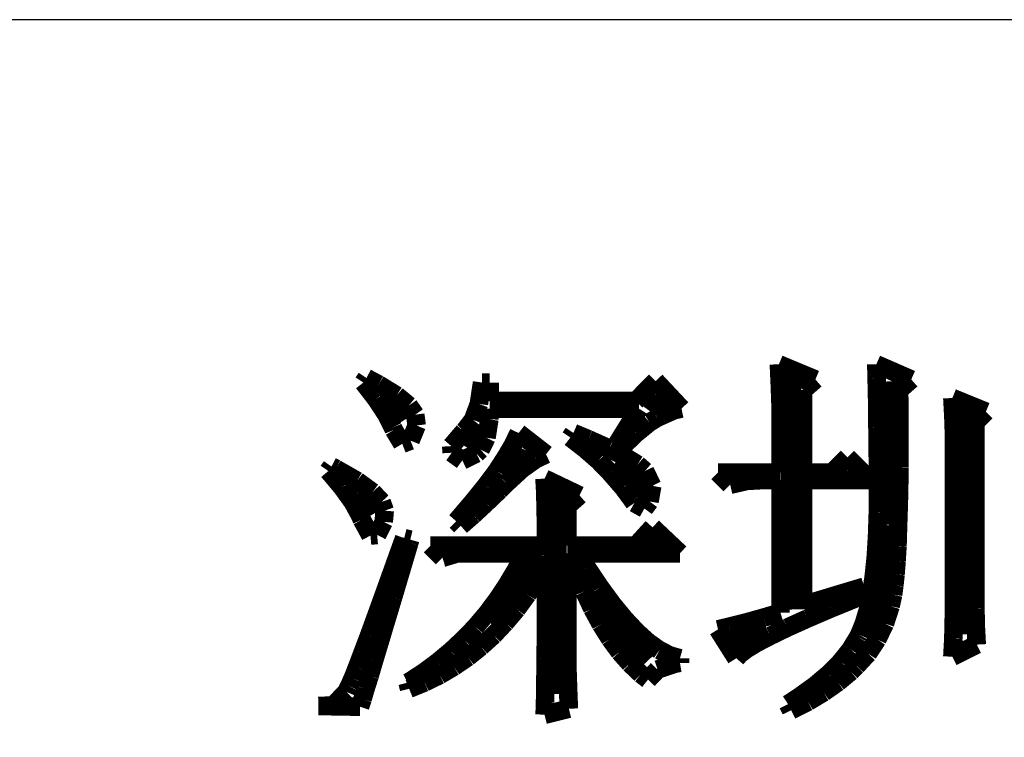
# Model space of a CAD drawing. Extents: x -19 to 391, y -43 to 244.
# Tile 17 of 31: x 359.61 to 365, y -31.6 to -27.68. Entities that reach past the tile are written whole.
import ezdxf

# ---------------------------------------------------------------- set-up
doc = ezdxf.new("R2010")
doc.units = 0
doc.layers.add('BOARD_GEOMETRY_DIMENSION', color=2, linetype='CONTINUOUS')
doc.layers.add('BOARD_GEOMETRY_SILKSCREEN_TOP', color=1, linetype='CONTINUOUS')

msp = doc.modelspace()

# ---------------------------------------------------------------- linework, layer by layer
at = {"layer": 'BOARD_GEOMETRY_DIMENSION'}
msp.add_lwpolyline([(385.949952, -27.67965), (333.44993, -27.67965), (333.44993, -38.179756)], dxfattribs=at)
for points, const_width in [([(363.771688, -29.682948), (363.766354, -29.56433)], 0.1016), ([(363.766354, -29.56433), (363.966252, -29.647642)], 0.1016), ([(364.2995, -29.56433), (364.490762, -29.647642)], 0.1016), ([(364.301278, -29.643578), (364.2995, -29.56433)], 0.1016), ([(363.824266, -29.63164), (363.859572, -30.905196)], 0.127), ([(361.4928, -29.664406), (361.509564, -29.63926)], 0.1016), ([(361.56265, -29.75483), (361.4928, -29.664406)], 0.1016), ([(361.509564, -29.63926), (361.576366, -29.67482)], 0.1016), ([(361.576366, -29.67482), (361.675172, -29.735272)], 0.1016), ([(362.124752, -29.780992), (362.142278, -29.664406)], 0.1016), ([(362.142278, -29.664406), (362.184188, -29.664406)], 0.1016), ([(362.184188, -29.664406), (362.184188, -29.765244)], 0.1016), ([(362.98378, -29.765244), (363.091984, -29.656024)], 0.1016), ([(363.091984, -29.656024), (363.233462, -29.8069)], 0.1016), ([(363.966252, -29.647642), (363.89945, -29.706062)], 0.1016), ([(364.303564, -29.727906), (364.301278, -29.643578)], 0.1016), ([(364.360968, -29.658564), (364.383574, -30.440376)], 0.127), ([(364.490762, -29.647642), (364.424468, -29.706062)], 0.1016), ([(361.675172, -29.735272), (361.741466, -29.790136)], 0.1016), ([(363.097064, -29.734764), (363.043978, -29.808932)], 0.127), ([(363.77499, -29.77769), (363.771688, -29.682948)], 0.1016), ([(363.89945, -29.706062), (363.89945, -30.156658)], 0.1016), ([(364.30458, -29.816298), (364.303564, -29.727906)], 0.1016), ([(364.424468, -29.706062), (364.425484, -29.852874)], 0.1016), ([(361.616752, -29.837126), (361.56265, -29.75483)], 0.1016), ([(361.634786, -29.757624), (361.706668, -29.875734)], 0.127), ([(361.741466, -29.790136), (361.776264, -29.840174)], 0.1016), ([(362.092494, -29.868368), (362.124752, -29.780992)], 0.1016), ([(362.184188, -29.765244), (362.98378, -29.765244)], 0.1016), ([(363.77499, -30.156658), (363.77499, -29.77769)], 0.1016), ([(364.715552, -29.748734), (364.899194, -29.823664)], 0.1016), ([(364.720886, -29.84754), (364.715552, -29.748734)], 0.1016), ([(361.65409, -29.910024), (361.616752, -29.837126)], 0.1016), ([(361.776264, -29.840174), (361.784392, -29.89961)], 0.1016), ([(362.184188, -29.8069), (362.181902, -29.86532)], 0.1016), ([(363.00029, -29.8069), (362.184188, -29.8069)], 0.1016), ([(362.875576, -30.006798), (363.00029, -29.8069)], 0.1016), ([(363.194092, -29.815282), (363.100366, -29.856938)], 0.1016), ([(363.233462, -29.8069), (363.194092, -29.815282)], 0.1016), ([(364.305596, -29.910024), (364.30458, -29.816298)], 0.1016), ([(364.794292, -29.822648), (364.777274, -31.040832)], 0.127), ([(364.899194, -29.823664), (364.840774, -29.88183)], 0.1016), ([(362.115608, -29.898848), (362.046266, -30.011624)], 0.127), ([(362.046774, -29.92755), (362.092494, -29.868368)], 0.1016), ([(362.181902, -29.86532), (362.166408, -29.966158)], 0.1016), ([(363.058456, -29.882846), (362.986574, -29.941266)], 0.1016), ([(363.100366, -29.856938), (363.058456, -29.882846)], 0.1016), ([(364.425484, -29.852874), (364.425484, -30.13075)], 0.1016), ([(364.724188, -29.944314), (364.720886, -29.84754)], 0.1016), ([(364.840774, -29.88183), (364.840774, -30.872938)], 0.1016), ([(361.659678, -29.923486), (361.65409, -29.910024)], 0.1016), ([(361.705398, -29.999432), (361.659678, -29.923486)], 0.1016), ([(361.784392, -29.89961), (361.750864, -29.981906)], 0.1016), ([(361.973876, -30.012132), (362.042456, -29.931868)], 0.1016), ([(362.042456, -29.931868), (362.046774, -29.92755)], 0.1016), ([(362.312966, -30.002734), (362.342176, -29.94025)], 0.1016), ([(362.342176, -29.94025), (362.49229, -30.056836)], 0.1016), ([(362.625386, -29.965142), (362.64215, -29.94025)], 0.1016), ([(362.64215, -29.94025), (362.724192, -29.97454)], 0.1016), ([(362.986574, -29.941266), (362.900468, -30.023562)], 0.1016), ([(364.306866, -30.00883), (364.305596, -29.910024)], 0.1016), ([(364.724188, -30.88132), (364.724188, -29.944314)], 0.1016), ([(361.750864, -29.981906), (361.705398, -29.999432)], 0.1016), ([(362.166408, -29.966158), (362.13415, -30.03169)], 0.1016), ([(362.27258, -30.071314), (362.312966, -30.002734)], 0.1016), ([(362.70565, -30.027626), (362.625386, -29.965142)], 0.1016), ([(362.724192, -29.97454), (362.837984, -30.025594)], 0.1016), ([(361.975908, -30.048454), (361.973876, -30.012132)], 0.1016), ([(362.034074, -30.09011), (361.975908, -30.048454)], 0.1016), ([(362.11129, -30.052518), (362.034074, -30.09011)], 0.1016), ([(362.13415, -30.03169), (362.11129, -30.052518)], 0.1016), ([(362.366306, -30.02788), (362.311696, -30.13075)], 0.127), ([(362.49229, -30.056836), (362.437172, -30.082744)], 0.1016), ([(362.778802, -30.091126), (362.70565, -30.027626)], 0.1016), ([(362.837984, -30.025594), (362.927392, -30.07233)], 0.1016), ([(362.900468, -30.023562), (362.875576, -30.006798)], 0.1016), ([(364.307882, -30.11297), (364.306866, -30.00883)], 0.1016), ([(362.223558, -30.14726), (362.27258, -30.071314)], 0.1016), ([(362.437172, -30.082744), (362.360972, -30.136846)], 0.1016), ([(362.842302, -30.156658), (362.778802, -30.091126)], 0.1016), ([(362.881164, -30.093666), (363.006894, -30.212538), (363.0295, -30.278578)], 0.127), ([(362.927392, -30.07233), (362.993178, -30.11297)], 0.1016), ([(362.993178, -30.11297), (363.033564, -30.148276)], 0.1016), ([(364.057692, -30.156658), (364.141004, -30.073346)], 0.1016), ([(364.141004, -30.073346), (364.265972, -30.198314)], 0.1016), ([(364.307882, -30.37332), (364.307882, -30.11297)], 0.1016), ([(361.301284, -30.148276), (361.318302, -30.123384)], 0.1016), ([(361.376468, -30.237938), (361.301284, -30.148276)], 0.1016), ([(361.318302, -30.123384), (361.342178, -30.13583)], 0.1016), ([(361.342178, -30.13583), (361.458764, -30.202378)], 0.1016), ([(362.163106, -30.22854), (362.223558, -30.14726)], 0.1016), ([(362.360972, -30.136846), (362.275882, -30.215078)], 0.1016), ([(362.914692, -30.23997), (362.842302, -30.156658)], 0.1016), ([(363.033564, -30.148276), (363.073188, -30.229556)], 0.1016), ([(363.433106, -30.156658), (363.77499, -30.156658)], 0.1016), ([(363.499908, -30.22346), (363.433106, -30.156658)], 0.1016), ([(363.89945, -30.156658), (364.057692, -30.156658)], 0.1016), ([(364.425484, -30.13075), (364.424468, -30.253432)], 0.1016), ([(361.458764, -30.202378), (361.543092, -30.263846)], 0.1016), ([(362.275882, -30.215078), (362.237274, -30.253432)], 0.1016), ([(362.483908, -30.189932), (362.675678, -30.281626)], 0.1016), ([(362.487972, -30.263846), (362.483908, -30.189932)], 0.1016), ([(363.591602, -30.202378), (363.499908, -30.22346)], 0.1016), ([(363.666278, -30.198314), (363.591602, -30.202378)], 0.1016), ([(363.77499, -30.198314), (363.666278, -30.198314)], 0.1016), ([(363.77499, -30.922976), (363.77499, -30.198314)], 0.1016), ([(363.89945, -30.198314), (363.89945, -30.88132)], 0.1016), ([(364.265972, -30.198314), (363.89945, -30.198314)], 0.1016), ([(361.434888, -30.318964), (361.376468, -30.237938)], 0.1016), ([(361.464098, -30.268926), (361.533186, -30.391354)], 0.127), ([(361.543092, -30.263846), (361.592876, -30.316932)], 0.1016), ([(362.092494, -30.315916), (362.163106, -30.22854)], 0.1016), ([(362.237274, -30.253432), (362.164376, -30.323282)], 0.1016), ([(362.490004, -30.35554), (362.487972, -30.263846)], 0.1016), ([(362.545376, -30.270704), (362.533692, -31.36773)], 0.127), ([(362.966762, -30.310836), (362.914692, -30.23997)], 0.1016), ([(363.073188, -30.229556), (363.058456, -30.3149)], 0.1016), ([(364.424468, -30.253432), (364.421166, -30.365954)], 0.1016), ([(361.474004, -30.390846), (361.434888, -30.318964)], 0.1016), ([(361.592876, -30.316932), (361.609386, -30.364938)], 0.1016), ([(362.012484, -30.409642), (362.092494, -30.315916)], 0.1016), ([(362.164376, -30.323282), (362.093764, -30.388814)], 0.1016), ([(362.675678, -30.281626), (362.608876, -30.340046)], 0.1016), ([(362.975398, -30.323282), (362.966762, -30.310836)], 0.1016), ([(363.030262, -30.353508), (362.975398, -30.323282)], 0.1016), ([(363.058456, -30.3149), (363.030262, -30.353508)], 0.1016), ([(361.609386, -30.364938), (361.604052, -30.426406)], 0.1016), ([(362.49229, -30.462728), (362.490004, -30.35554)], 0.1016), ([(362.608876, -30.340046), (362.608876, -30.556454)], 0.1016), ([(364.303564, -30.503368), (364.307882, -30.37332)], 0.1016), ([(364.421166, -30.365954), (364.417864, -30.469078)], 0.1016), ([(361.484672, -30.414976), (361.474004, -30.390846)], 0.1016), ([(361.531408, -30.501336), (361.484672, -30.414976)], 0.1016), ([(361.604052, -30.426406), (361.567984, -30.498034)], 0.1016), ([(362.0008, -30.423104), (362.012484, -30.409642)], 0.1016), ([(362.025692, -30.44825), (362.0008, -30.423104)], 0.1016), ([(362.093764, -30.388814), (362.025692, -30.44825)], 0.1016), ([(364.367064, -30.445964), (364.24489, -31.04642)], 0.127), ([(362.49229, -30.556454), (362.49229, -30.462728)], 0.1016), ([(362.98378, -30.556454), (363.074966, -30.456378)], 0.1016), ([(363.074966, -30.456378), (363.22508, -30.59811)], 0.1016), ([(364.417864, -30.469078), (364.41507, -30.560518)], 0.1016), ([(361.567984, -30.498034), (361.531408, -30.501336)], 0.1016), ([(361.658662, -30.674564), (361.716066, -30.515306)], 0.1016), ([(361.744006, -30.541468), (361.69727, -30.69844)], 0.1016), ([(361.716066, -30.515306), (361.749086, -30.523688)], 0.1016), ([(361.749086, -30.523688), (361.744006, -30.541468)], 0.1016), ([(363.056678, -30.545786), (363.097064, -30.552136)], 0.127), ([(364.296198, -30.621986), (364.303564, -30.503368)], 0.1016), ([(361.859576, -30.556454), (362.49229, -30.556454)], 0.1016), ([(361.92587, -30.623002), (361.859576, -30.556454)], 0.1016), ([(362.009182, -30.59811), (361.92587, -30.623002)], 0.1016), ([(362.37545, -30.59811), (362.009182, -30.59811)], 0.1016), ([(362.453682, -30.597348), (362.205778, -30.991302)], 0.127), ([(362.328968, -30.686502), (362.37545, -30.59811)], 0.1016), ([(362.608876, -30.556454), (362.98378, -30.556454)], 0.1016), ([(362.608876, -30.59811), (362.608876, -31.156148)], 0.1016), ([(362.625386, -30.59811), (362.608876, -30.59811)], 0.1016), ([(362.661962, -30.706314), (362.625386, -30.59811)], 0.1016), ([(362.667296, -30.59811), (362.715302, -30.675072)], 0.1016), ([(363.22508, -30.59811), (362.667296, -30.59811)], 0.1016), ([(364.41507, -30.560518), (364.40999, -30.641798)], 0.1016), ([(364.284768, -30.73019), (364.296198, -30.621986)], 0.1016), ([(364.40999, -30.641798), (364.404402, -30.71368)], 0.1016), ([(361.607608, -30.817312), (361.658662, -30.674564)], 0.1016), ([(361.69727, -30.69844), (361.654598, -30.842204)], 0.1016), ([(362.278676, -30.77083), (362.328968, -30.686502)], 0.1016), ([(362.49229, -30.656276), (362.4453, -30.738572)], 0.1016), ([(362.49229, -30.945836), (362.49229, -30.656276)], 0.1016), ([(362.715302, -30.675072), (362.787692, -30.783276)], 0.1016), ([(362.4453, -30.738572), (362.390182, -30.823916)], 0.1016), ([(362.701586, -30.807406), (362.661962, -30.706314)], 0.1016), ([(364.27029, -30.825948), (364.284768, -30.73019)], 0.1016), ([(364.404402, -30.71368), (364.398052, -30.773878)], 0.1016), ([(362.224574, -30.85211), (362.278676, -30.77083)], 0.1016), ([(362.745274, -30.900878), (362.701586, -30.807406)], 0.1016), ([(362.787692, -30.783276), (362.857796, -30.879034)], 0.1016), ([(363.89945, -30.88132), (364.232698, -30.781244)], 0.1016), ([(364.232698, -30.781244), (364.24108, -30.8229)], 0.1016), ([(364.398052, -30.773878), (364.391194, -30.824932)], 0.1016), ([(361.561888, -30.943296), (361.607608, -30.817312)], 0.1016), ([(361.654598, -30.842204), (361.61599, -30.97022)], 0.1016), ([(362.167678, -30.928056), (362.224574, -30.85211)], 0.1016), ([(362.390182, -30.823916), (362.331762, -30.90418)], 0.1016), ([(362.770166, -30.856174), (363.066076, -31.169864)], 0.127), ([(364.199678, -30.839664), (364.051596, -30.899862)], 0.1016), ([(364.24108, -30.8229), (364.199678, -30.839664)], 0.1016), ([(364.252764, -30.910276), (364.27029, -30.825948)], 0.1016), ([(364.382558, -30.864556), (364.377478, -30.887416)], 0.1016), ([(364.391194, -30.824932), (364.382558, -30.864556)], 0.1016), ([(362.331762, -30.90418), (362.269278, -30.978094)], 0.1016), ([(362.792264, -30.987238), (362.745274, -30.900878)], 0.1016), ([(362.857796, -30.879034), (362.925106, -30.960314)], 0.1016), ([(364.051596, -30.899862), (363.922564, -30.955234)], 0.1016), ([(364.230666, -30.983174), (364.252764, -30.910276)], 0.1016), ([(364.377478, -30.887416), (364.34649, -30.983174)], 0.1016), ([(364.723172, -30.96768), (364.724188, -30.88132)], 0.1016), ([(364.840774, -30.872938), (364.84179, -30.900878)], 0.1016), ([(364.84179, -30.900878), (364.843568, -30.994604)], 0.1016), ([(361.522264, -31.052516), (361.561888, -30.943296)], 0.1016), ([(361.61599, -30.97022), (361.5817, -31.084774)], 0.1016), ([(362.105956, -31.000954), (362.167678, -30.928056)], 0.1016), ([(362.491274, -31.068518), (362.49229, -30.945836)], 0.1016), ([(362.925106, -30.960314), (362.989876, -31.029148)], 0.1016), ([(363.58957, -30.976062), (363.683296, -30.9499)], 0.1016), ([(363.683296, -30.9499), (363.77499, -30.922976)], 0.1016), ([(363.922564, -30.955234), (363.812074, -31.005018)], 0.1016), ([(364.720886, -31.06547), (364.723172, -30.96768)], 0.1016), ([(362.040678, -31.068518), (362.105956, -31.000954)], 0.1016), ([(362.269278, -30.978094), (362.204762, -31.046674)], 0.1016), ([(362.842302, -31.066486), (362.792264, -30.987238)], 0.1016), ([(362.989876, -31.029148), (363.052106, -31.085282)], 0.1016), ([(363.433106, -31.014416), (363.494574, -30.999938)], 0.1016), ([(363.533182, -31.172658), (363.433106, -31.014416)], 0.1016), ([(363.494574, -30.999938), (363.58957, -30.976062)], 0.1016), ([(363.517688, -31.076138), (363.69879, -31.010098)], 0.127), ([(363.812074, -31.005018), (363.719364, -31.049976)], 0.1016), ([(364.205774, -31.044642), (364.230666, -30.983174)], 0.1016), ([(364.34649, -30.983174), (364.30458, -31.069534)], 0.1016), ([(364.843568, -30.994604), (364.848902, -31.097728)], 0.1016), ([(361.486958, -31.145226), (361.522264, -31.052516)], 0.1016), ([(361.97159, -31.133034), (362.040678, -31.068518)], 0.1016), ([(362.204762, -31.046674), (362.136182, -31.109158)], 0.1016), ([(362.490004, -31.17596), (362.491274, -31.068518)], 0.1016), ([(362.89488, -31.138368), (362.842302, -31.066486)], 0.1016), ([(363.719364, -31.049976), (363.64545, -31.08833)], 0.1016), ([(364.157768, -31.124906), (364.199678, -31.056072)], 0.1016), ([(364.199678, -31.056072), (364.205774, -31.044642)], 0.1016), ([(364.30458, -31.069534), (364.25378, -31.14675)], 0.1016), ([(364.715552, -31.164276), (364.720886, -31.06547)], 0.1016), ([(361.5817, -31.084774), (361.551474, -31.18485)], 0.1016), ([(361.898692, -31.193486), (361.97159, -31.133034)], 0.1016), ([(362.136182, -31.109158), (362.0643, -31.166562)], 0.1016), ([(363.052106, -31.085282), (363.112558, -31.127954)], 0.1016), ([(363.112558, -31.127954), (363.169962, -31.157164)], 0.1016), ([(363.590586, -31.121604), (363.552994, -31.149798)], 0.1016), ([(363.64545, -31.08833), (363.590586, -31.121604)], 0.1016), ([(364.104682, -31.191454), (364.157768, -31.124906)], 0.1016), ([(364.848902, -31.097728), (364.715552, -31.164276)], 0.1016), ([(361.458002, -31.222188), (361.486958, -31.145226)], 0.1016), ([(361.551474, -31.18485), (361.526582, -31.26994)], 0.1016), ([(362.0643, -31.166562), (361.988354, -31.218378)], 0.1016), ([(362.488988, -31.269432), (362.490004, -31.17596)], 0.1016), ([(362.608876, -31.156148), (362.609892, -31.249874)], 0.1016), ([(362.951268, -31.201868), (362.89488, -31.138368)], 0.1016), ([(363.169962, -31.157164), (363.22508, -31.172658)], 0.1016), ([(363.22508, -31.172658), (363.22508, -31.19755)], 0.1016), ([(363.552994, -31.149798), (363.533182, -31.172658)], 0.1016), ([(364.25378, -31.14675), (364.191296, -31.214314)], 0.1016), ([(361.433872, -31.28264), (361.458002, -31.222188)], 0.1016), ([(361.823, -31.249874), (361.898692, -31.193486)], 0.1016), ([(361.988354, -31.218378), (361.910376, -31.264352)], 0.1016), ([(363.011466, -31.259018), (362.951268, -31.201868)], 0.1016), ([(363.102398, -31.234126), (363.050074, -31.289244)], 0.1016), ([(363.199172, -31.201868), (363.102398, -31.234126)], 0.1016), ([(363.22508, -31.19755), (363.199172, -31.201868)], 0.1016), ([(364.03915, -31.258002), (364.104682, -31.191454)], 0.1016), ([(364.191296, -31.214314), (364.1598, -31.245556)], 0.1016), ([(361.415076, -31.325312), (361.433872, -31.28264)], 0.1016), ([(361.526582, -31.26994), (361.504484, -31.33979)], 0.1016), ([(361.74299, -31.30169), (361.823, -31.249874)], 0.1016), ([(361.910376, -31.264352), (361.82808, -31.304738)], 0.1016), ([(362.487972, -31.34868), (362.488988, -31.269432)], 0.1016), ([(362.609892, -31.249874), (362.613194, -31.347664)], 0.1016), ([(363.050074, -31.289244), (363.011466, -31.259018)], 0.1016), ([(363.962188, -31.322518), (364.03915, -31.258002)], 0.1016), ([(364.1598, -31.245556), (364.089188, -31.303976)], 0.1016), ([(361.399582, -31.356554), (361.40136, -31.352236)], 0.1016), ([(361.40136, -31.352236), (361.415076, -31.325312)], 0.1016), ([(361.504484, -31.33979), (361.487974, -31.396178)], 0.1016), ([(361.734354, -31.306008), (361.74299, -31.30169)], 0.1016), ([(361.74299, -31.339282), (361.734354, -31.306008)], 0.1016), ([(361.82808, -31.304738), (361.74299, -31.339282)], 0.1016), ([(362.486956, -31.413196), (362.487972, -31.34868)], 0.1016), ([(362.613194, -31.347664), (362.617004, -31.448502)], 0.1016), ([(363.873796, -31.386018), (363.962188, -31.322518)], 0.1016), ([(364.089188, -31.303976), (364.010956, -31.359094)], 0.1016), ([(361.32897, -31.429452), (361.399582, -31.356554)], 0.1016), ([(361.487974, -31.396178), (361.474258, -31.43758)], 0.1016), ([(363.816392, -31.42361), (363.873796, -31.386018)], 0.1016), ([(364.010956, -31.359094), (363.925866, -31.410148)], 0.1016), ([(361.246674, -31.433516), (361.31627, -31.431484)], 0.1016), ([(361.474258, -31.43758), (361.246674, -31.433516)], 0.1016), ([(361.31627, -31.431484), (361.32897, -31.429452)], 0.1016), ([(362.617004, -31.448502), (362.483908, -31.481776)], 0.1016), ([(362.485178, -31.463234), (362.486956, -31.413196)], 0.1016), ([(363.832902, -31.456884), (363.816392, -31.42361)], 0.1016), ([(363.925866, -31.410148), (363.832902, -31.456884)], 0.1016), ([(362.483908, -31.481776), (362.485178, -31.463234)], 0.1016)]:
    msp.add_lwpolyline(points, dxfattribs=dict(at, const_width=const_width))
at = {"layer": 'BOARD_GEOMETRY_SILKSCREEN_TOP'}
msp.add_lwpolyline([(385.949952, -27.67965), (333.44993, -27.67965), (333.44993, -38.179756)], dxfattribs=at)
for points, const_width in [([(363.766354, -29.56433), (363.966252, -29.647642)], 0.1016), ([(363.771688, -29.682948), (363.766354, -29.56433)], 0.1016), ([(364.301278, -29.643578), (364.2995, -29.56433)], 0.1016), ([(364.2995, -29.56433), (364.490762, -29.647642)], 0.1016), ([(363.824266, -29.63164), (363.859572, -30.905196)], 0.127), ([(361.4928, -29.664406), (361.509564, -29.63926)], 0.1016), ([(361.56265, -29.75483), (361.4928, -29.664406)], 0.1016), ([(361.509564, -29.63926), (361.576366, -29.67482)], 0.1016), ([(361.576366, -29.67482), (361.675172, -29.735272)], 0.1016), ([(362.124752, -29.780992), (362.142278, -29.664406)], 0.1016), ([(362.142278, -29.664406), (362.184188, -29.664406)], 0.1016), ([(362.184188, -29.664406), (362.184188, -29.765244)], 0.1016), ([(362.98378, -29.765244), (363.091984, -29.656024)], 0.1016), ([(363.091984, -29.656024), (363.233462, -29.8069)], 0.1016), ([(363.966252, -29.647642), (363.89945, -29.706062)], 0.1016), ([(364.303564, -29.727906), (364.301278, -29.643578)], 0.1016), ([(364.360968, -29.658564), (364.383574, -30.440376)], 0.127), ([(364.490762, -29.647642), (364.424468, -29.706062)], 0.1016), ([(361.675172, -29.735272), (361.741466, -29.790136)], 0.1016), ([(363.097064, -29.734764), (363.043978, -29.808932)], 0.127), ([(363.77499, -29.77769), (363.771688, -29.682948)], 0.1016), ([(363.89945, -29.706062), (363.89945, -30.156658)], 0.1016), ([(364.30458, -29.816298), (364.303564, -29.727906)], 0.1016), ([(364.424468, -29.706062), (364.425484, -29.852874)], 0.1016), ([(361.616752, -29.837126), (361.56265, -29.75483)], 0.1016), ([(361.634786, -29.757624), (361.706668, -29.875734)], 0.127), ([(361.741466, -29.790136), (361.776264, -29.840174)], 0.1016), ([(362.092494, -29.868368), (362.124752, -29.780992)], 0.1016), ([(362.184188, -29.765244), (362.98378, -29.765244)], 0.1016), ([(363.77499, -30.156658), (363.77499, -29.77769)], 0.1016), ([(364.720886, -29.84754), (364.715552, -29.748734)], 0.1016), ([(364.715552, -29.748734), (364.899194, -29.823664)], 0.1016), ([(361.65409, -29.910024), (361.616752, -29.837126)], 0.1016), ([(361.776264, -29.840174), (361.784392, -29.89961)], 0.1016), ([(362.184188, -29.8069), (362.181902, -29.86532)], 0.1016), ([(363.00029, -29.8069), (362.184188, -29.8069)], 0.1016), ([(362.875576, -30.006798), (363.00029, -29.8069)], 0.1016), ([(363.194092, -29.815282), (363.100366, -29.856938)], 0.1016), ([(363.233462, -29.8069), (363.194092, -29.815282)], 0.1016), ([(364.305596, -29.910024), (364.30458, -29.816298)], 0.1016), ([(364.794292, -29.822648), (364.777274, -31.040832)], 0.127), ([(364.899194, -29.823664), (364.840774, -29.88183)], 0.1016), ([(362.115608, -29.898848), (362.046266, -30.011624)], 0.127), ([(362.046774, -29.92755), (362.092494, -29.868368)], 0.1016), ([(362.181902, -29.86532), (362.166408, -29.966158)], 0.1016), ([(363.058456, -29.882846), (362.986574, -29.941266)], 0.1016), ([(363.100366, -29.856938), (363.058456, -29.882846)], 0.1016), ([(364.425484, -29.852874), (364.425484, -30.13075)], 0.1016), ([(364.724188, -29.944314), (364.720886, -29.84754)], 0.1016), ([(364.840774, -29.88183), (364.840774, -30.872938)], 0.1016), ([(361.659678, -29.923486), (361.65409, -29.910024)], 0.1016), ([(361.705398, -29.999432), (361.659678, -29.923486)], 0.1016), ([(361.784392, -29.89961), (361.750864, -29.981906)], 0.1016), ([(361.973876, -30.012132), (362.042456, -29.931868)], 0.1016), ([(362.042456, -29.931868), (362.046774, -29.92755)], 0.1016), ([(362.312966, -30.002734), (362.342176, -29.94025)], 0.1016), ([(362.342176, -29.94025), (362.49229, -30.056836)], 0.1016), ([(362.625386, -29.965142), (362.64215, -29.94025)], 0.1016), ([(362.64215, -29.94025), (362.724192, -29.97454)], 0.1016), ([(362.986574, -29.941266), (362.900468, -30.023562)], 0.1016), ([(364.306866, -30.00883), (364.305596, -29.910024)], 0.1016), ([(364.724188, -30.88132), (364.724188, -29.944314)], 0.1016), ([(361.750864, -29.981906), (361.705398, -29.999432)], 0.1016), ([(362.166408, -29.966158), (362.13415, -30.03169)], 0.1016), ([(362.27258, -30.071314), (362.312966, -30.002734)], 0.1016), ([(362.70565, -30.027626), (362.625386, -29.965142)], 0.1016), ([(362.724192, -29.97454), (362.837984, -30.025594)], 0.1016), ([(361.975908, -30.048454), (361.973876, -30.012132)], 0.1016), ([(362.034074, -30.09011), (361.975908, -30.048454)], 0.1016), ([(362.11129, -30.052518), (362.034074, -30.09011)], 0.1016), ([(362.13415, -30.03169), (362.11129, -30.052518)], 0.1016), ([(362.366306, -30.02788), (362.311696, -30.13075)], 0.127), ([(362.49229, -30.056836), (362.437172, -30.082744)], 0.1016), ([(362.778802, -30.091126), (362.70565, -30.027626)], 0.1016), ([(362.837984, -30.025594), (362.927392, -30.07233)], 0.1016), ([(362.900468, -30.023562), (362.875576, -30.006798)], 0.1016), ([(364.307882, -30.11297), (364.306866, -30.00883)], 0.1016), ([(362.223558, -30.14726), (362.27258, -30.071314)], 0.1016), ([(362.437172, -30.082744), (362.360972, -30.136846)], 0.1016), ([(362.842302, -30.156658), (362.778802, -30.091126)], 0.1016), ([(362.881164, -30.093666), (363.006894, -30.212538), (363.0295, -30.278578)], 0.127), ([(362.927392, -30.07233), (362.993178, -30.11297)], 0.1016), ([(362.993178, -30.11297), (363.033564, -30.148276)], 0.1016), ([(364.057692, -30.156658), (364.141004, -30.073346)], 0.1016), ([(364.141004, -30.073346), (364.265972, -30.198314)], 0.1016), ([(364.307882, -30.37332), (364.307882, -30.11297)], 0.1016), ([(361.301284, -30.148276), (361.318302, -30.123384)], 0.1016), ([(361.376468, -30.237938), (361.301284, -30.148276)], 0.1016), ([(361.318302, -30.123384), (361.342178, -30.13583)], 0.1016), ([(361.342178, -30.13583), (361.458764, -30.202378)], 0.1016), ([(362.163106, -30.22854), (362.223558, -30.14726)], 0.1016), ([(362.360972, -30.136846), (362.275882, -30.215078)], 0.1016), ([(362.914692, -30.23997), (362.842302, -30.156658)], 0.1016), ([(363.033564, -30.148276), (363.073188, -30.229556)], 0.1016), ([(363.499908, -30.22346), (363.433106, -30.156658)], 0.1016), ([(363.433106, -30.156658), (363.77499, -30.156658)], 0.1016), ([(363.89945, -30.156658), (364.057692, -30.156658)], 0.1016), ([(364.425484, -30.13075), (364.424468, -30.253432)], 0.1016), ([(361.458764, -30.202378), (361.543092, -30.263846)], 0.1016), ([(362.275882, -30.215078), (362.237274, -30.253432)], 0.1016), ([(362.487972, -30.263846), (362.483908, -30.189932)], 0.1016), ([(362.483908, -30.189932), (362.675678, -30.281626)], 0.1016), ([(363.591602, -30.202378), (363.499908, -30.22346)], 0.1016), ([(363.666278, -30.198314), (363.591602, -30.202378)], 0.1016), ([(363.77499, -30.198314), (363.666278, -30.198314)], 0.1016), ([(363.77499, -30.922976), (363.77499, -30.198314)], 0.1016), ([(364.265972, -30.198314), (363.89945, -30.198314)], 0.1016), ([(363.89945, -30.198314), (363.89945, -30.88132)], 0.1016), ([(361.434888, -30.318964), (361.376468, -30.237938)], 0.1016), ([(361.464098, -30.268926), (361.533186, -30.391354)], 0.127), ([(361.543092, -30.263846), (361.592876, -30.316932)], 0.1016), ([(362.092494, -30.315916), (362.163106, -30.22854)], 0.1016), ([(362.237274, -30.253432), (362.164376, -30.323282)], 0.1016), ([(362.490004, -30.35554), (362.487972, -30.263846)], 0.1016), ([(362.545376, -30.270704), (362.533692, -31.36773)], 0.127), ([(362.966762, -30.310836), (362.914692, -30.23997)], 0.1016), ([(363.073188, -30.229556), (363.058456, -30.3149)], 0.1016), ([(364.424468, -30.253432), (364.421166, -30.365954)], 0.1016), ([(361.474004, -30.390846), (361.434888, -30.318964)], 0.1016), ([(361.592876, -30.316932), (361.609386, -30.364938)], 0.1016), ([(362.012484, -30.409642), (362.092494, -30.315916)], 0.1016), ([(362.164376, -30.323282), (362.093764, -30.388814)], 0.1016), ([(362.675678, -30.281626), (362.608876, -30.340046)], 0.1016), ([(362.975398, -30.323282), (362.966762, -30.310836)], 0.1016), ([(363.030262, -30.353508), (362.975398, -30.323282)], 0.1016), ([(363.058456, -30.3149), (363.030262, -30.353508)], 0.1016), ([(361.609386, -30.364938), (361.604052, -30.426406)], 0.1016), ([(362.49229, -30.462728), (362.490004, -30.35554)], 0.1016), ([(362.608876, -30.340046), (362.608876, -30.556454)], 0.1016), ([(364.303564, -30.503368), (364.307882, -30.37332)], 0.1016), ([(364.421166, -30.365954), (364.417864, -30.469078)], 0.1016), ([(361.484672, -30.414976), (361.474004, -30.390846)], 0.1016), ([(361.531408, -30.501336), (361.484672, -30.414976)], 0.1016), ([(361.604052, -30.426406), (361.567984, -30.498034)], 0.1016), ([(362.0008, -30.423104), (362.012484, -30.409642)], 0.1016), ([(362.025692, -30.44825), (362.0008, -30.423104)], 0.1016), ([(362.093764, -30.388814), (362.025692, -30.44825)], 0.1016), ([(364.367064, -30.445964), (364.24489, -31.04642)], 0.127), ([(362.49229, -30.556454), (362.49229, -30.462728)], 0.1016), ([(362.98378, -30.556454), (363.074966, -30.456378)], 0.1016), ([(363.074966, -30.456378), (363.22508, -30.59811)], 0.1016), ([(364.417864, -30.469078), (364.41507, -30.560518)], 0.1016), ([(361.567984, -30.498034), (361.531408, -30.501336)], 0.1016), ([(361.658662, -30.674564), (361.716066, -30.515306)], 0.1016), ([(361.744006, -30.541468), (361.69727, -30.69844)], 0.1016), ([(361.716066, -30.515306), (361.749086, -30.523688)], 0.1016), ([(361.749086, -30.523688), (361.744006, -30.541468)], 0.1016), ([(363.056678, -30.545786), (363.097064, -30.552136)], 0.127), ([(364.296198, -30.621986), (364.303564, -30.503368)], 0.1016), ([(361.92587, -30.623002), (361.859576, -30.556454)], 0.1016), ([(361.859576, -30.556454), (362.49229, -30.556454)], 0.1016), ([(362.009182, -30.59811), (361.92587, -30.623002)], 0.1016), ([(362.37545, -30.59811), (362.009182, -30.59811)], 0.1016), ([(362.453682, -30.597348), (362.205778, -30.991302)], 0.127), ([(362.328968, -30.686502), (362.37545, -30.59811)], 0.1016), ([(362.608876, -30.556454), (362.98378, -30.556454)], 0.1016), ([(362.608876, -30.59811), (362.608876, -31.156148)], 0.1016), ([(362.625386, -30.59811), (362.608876, -30.59811)], 0.1016), ([(362.661962, -30.706314), (362.625386, -30.59811)], 0.1016), ([(363.22508, -30.59811), (362.667296, -30.59811)], 0.1016), ([(362.667296, -30.59811), (362.715302, -30.675072)], 0.1016), ([(364.41507, -30.560518), (364.40999, -30.641798)], 0.1016), ([(364.284768, -30.73019), (364.296198, -30.621986)], 0.1016), ([(364.40999, -30.641798), (364.404402, -30.71368)], 0.1016), ([(361.607608, -30.817312), (361.658662, -30.674564)], 0.1016), ([(361.69727, -30.69844), (361.654598, -30.842204)], 0.1016), ([(362.278676, -30.77083), (362.328968, -30.686502)], 0.1016), ([(362.49229, -30.656276), (362.4453, -30.738572)], 0.1016), ([(362.49229, -30.945836), (362.49229, -30.656276)], 0.1016), ([(362.715302, -30.675072), (362.787692, -30.783276)], 0.1016), ([(362.4453, -30.738572), (362.390182, -30.823916)], 0.1016), ([(362.701586, -30.807406), (362.661962, -30.706314)], 0.1016), ([(364.27029, -30.825948), (364.284768, -30.73019)], 0.1016), ([(364.404402, -30.71368), (364.398052, -30.773878)], 0.1016), ([(362.224574, -30.85211), (362.278676, -30.77083)], 0.1016), ([(362.745274, -30.900878), (362.701586, -30.807406)], 0.1016), ([(362.787692, -30.783276), (362.857796, -30.879034)], 0.1016), ([(363.89945, -30.88132), (364.232698, -30.781244)], 0.1016), ([(364.232698, -30.781244), (364.24108, -30.8229)], 0.1016), ([(364.398052, -30.773878), (364.391194, -30.824932)], 0.1016), ([(361.561888, -30.943296), (361.607608, -30.817312)], 0.1016), ([(361.654598, -30.842204), (361.61599, -30.97022)], 0.1016), ([(362.167678, -30.928056), (362.224574, -30.85211)], 0.1016), ([(362.390182, -30.823916), (362.331762, -30.90418)], 0.1016), ([(362.770166, -30.856174), (363.066076, -31.169864)], 0.127), ([(364.199678, -30.839664), (364.051596, -30.899862)], 0.1016), ([(364.24108, -30.8229), (364.199678, -30.839664)], 0.1016), ([(364.252764, -30.910276), (364.27029, -30.825948)], 0.1016), ([(364.382558, -30.864556), (364.377478, -30.887416)], 0.1016), ([(364.391194, -30.824932), (364.382558, -30.864556)], 0.1016), ([(362.331762, -30.90418), (362.269278, -30.978094)], 0.1016), ([(362.792264, -30.987238), (362.745274, -30.900878)], 0.1016), ([(362.857796, -30.879034), (362.925106, -30.960314)], 0.1016), ([(364.051596, -30.899862), (363.922564, -30.955234)], 0.1016), ([(364.230666, -30.983174), (364.252764, -30.910276)], 0.1016), ([(364.377478, -30.887416), (364.34649, -30.983174)], 0.1016), ([(364.723172, -30.96768), (364.724188, -30.88132)], 0.1016), ([(364.840774, -30.872938), (364.84179, -30.900878)], 0.1016), ([(364.84179, -30.900878), (364.843568, -30.994604)], 0.1016), ([(361.522264, -31.052516), (361.561888, -30.943296)], 0.1016), ([(361.61599, -30.97022), (361.5817, -31.084774)], 0.1016), ([(362.105956, -31.000954), (362.167678, -30.928056)], 0.1016), ([(362.491274, -31.068518), (362.49229, -30.945836)], 0.1016), ([(362.925106, -30.960314), (362.989876, -31.029148)], 0.1016), ([(363.58957, -30.976062), (363.683296, -30.9499)], 0.1016), ([(363.683296, -30.9499), (363.77499, -30.922976)], 0.1016), ([(363.922564, -30.955234), (363.812074, -31.005018)], 0.1016), ([(364.720886, -31.06547), (364.723172, -30.96768)], 0.1016), ([(362.040678, -31.068518), (362.105956, -31.000954)], 0.1016), ([(362.269278, -30.978094), (362.204762, -31.046674)], 0.1016), ([(362.842302, -31.066486), (362.792264, -30.987238)], 0.1016), ([(362.989876, -31.029148), (363.052106, -31.085282)], 0.1016), ([(363.433106, -31.014416), (363.494574, -30.999938)], 0.1016), ([(363.533182, -31.172658), (363.433106, -31.014416)], 0.1016), ([(363.494574, -30.999938), (363.58957, -30.976062)], 0.1016), ([(363.517688, -31.076138), (363.69879, -31.010098)], 0.127), ([(363.812074, -31.005018), (363.719364, -31.049976)], 0.1016), ([(364.205774, -31.044642), (364.230666, -30.983174)], 0.1016), ([(364.34649, -30.983174), (364.30458, -31.069534)], 0.1016), ([(364.843568, -30.994604), (364.848902, -31.097728)], 0.1016), ([(361.486958, -31.145226), (361.522264, -31.052516)], 0.1016), ([(361.97159, -31.133034), (362.040678, -31.068518)], 0.1016), ([(362.204762, -31.046674), (362.136182, -31.109158)], 0.1016), ([(362.490004, -31.17596), (362.491274, -31.068518)], 0.1016), ([(362.89488, -31.138368), (362.842302, -31.066486)], 0.1016), ([(363.719364, -31.049976), (363.64545, -31.08833)], 0.1016), ([(364.157768, -31.124906), (364.199678, -31.056072)], 0.1016), ([(364.199678, -31.056072), (364.205774, -31.044642)], 0.1016), ([(364.30458, -31.069534), (364.25378, -31.14675)], 0.1016), ([(364.715552, -31.164276), (364.720886, -31.06547)], 0.1016), ([(361.5817, -31.084774), (361.551474, -31.18485)], 0.1016), ([(361.898692, -31.193486), (361.97159, -31.133034)], 0.1016), ([(362.136182, -31.109158), (362.0643, -31.166562)], 0.1016), ([(363.052106, -31.085282), (363.112558, -31.127954)], 0.1016), ([(363.112558, -31.127954), (363.169962, -31.157164)], 0.1016), ([(363.590586, -31.121604), (363.552994, -31.149798)], 0.1016), ([(363.64545, -31.08833), (363.590586, -31.121604)], 0.1016), ([(364.104682, -31.191454), (364.157768, -31.124906)], 0.1016), ([(364.848902, -31.097728), (364.715552, -31.164276)], 0.1016), ([(361.458002, -31.222188), (361.486958, -31.145226)], 0.1016), ([(361.551474, -31.18485), (361.526582, -31.26994)], 0.1016), ([(362.0643, -31.166562), (361.988354, -31.218378)], 0.1016), ([(362.488988, -31.269432), (362.490004, -31.17596)], 0.1016), ([(362.608876, -31.156148), (362.609892, -31.249874)], 0.1016), ([(362.951268, -31.201868), (362.89488, -31.138368)], 0.1016), ([(363.169962, -31.157164), (363.22508, -31.172658)], 0.1016), ([(363.22508, -31.172658), (363.22508, -31.19755)], 0.1016), ([(363.552994, -31.149798), (363.533182, -31.172658)], 0.1016), ([(364.25378, -31.14675), (364.191296, -31.214314)], 0.1016), ([(361.433872, -31.28264), (361.458002, -31.222188)], 0.1016), ([(361.823, -31.249874), (361.898692, -31.193486)], 0.1016), ([(361.988354, -31.218378), (361.910376, -31.264352)], 0.1016), ([(363.011466, -31.259018), (362.951268, -31.201868)], 0.1016), ([(363.102398, -31.234126), (363.050074, -31.289244)], 0.1016), ([(363.199172, -31.201868), (363.102398, -31.234126)], 0.1016), ([(363.22508, -31.19755), (363.199172, -31.201868)], 0.1016), ([(364.03915, -31.258002), (364.104682, -31.191454)], 0.1016), ([(364.191296, -31.214314), (364.1598, -31.245556)], 0.1016), ([(361.415076, -31.325312), (361.433872, -31.28264)], 0.1016), ([(361.526582, -31.26994), (361.504484, -31.33979)], 0.1016), ([(361.74299, -31.30169), (361.823, -31.249874)], 0.1016), ([(361.910376, -31.264352), (361.82808, -31.304738)], 0.1016), ([(362.487972, -31.34868), (362.488988, -31.269432)], 0.1016), ([(362.609892, -31.249874), (362.613194, -31.347664)], 0.1016), ([(363.050074, -31.289244), (363.011466, -31.259018)], 0.1016), ([(363.962188, -31.322518), (364.03915, -31.258002)], 0.1016), ([(364.1598, -31.245556), (364.089188, -31.303976)], 0.1016), ([(361.399582, -31.356554), (361.40136, -31.352236)], 0.1016), ([(361.40136, -31.352236), (361.415076, -31.325312)], 0.1016), ([(361.504484, -31.33979), (361.487974, -31.396178)], 0.1016), ([(361.734354, -31.306008), (361.74299, -31.30169)], 0.1016), ([(361.74299, -31.339282), (361.734354, -31.306008)], 0.1016), ([(361.82808, -31.304738), (361.74299, -31.339282)], 0.1016), ([(362.486956, -31.413196), (362.487972, -31.34868)], 0.1016), ([(362.613194, -31.347664), (362.617004, -31.448502)], 0.1016), ([(363.873796, -31.386018), (363.962188, -31.322518)], 0.1016), ([(364.089188, -31.303976), (364.010956, -31.359094)], 0.1016), ([(361.32897, -31.429452), (361.399582, -31.356554)], 0.1016), ([(361.487974, -31.396178), (361.474258, -31.43758)], 0.1016), ([(363.816392, -31.42361), (363.873796, -31.386018)], 0.1016), ([(364.010956, -31.359094), (363.925866, -31.410148)], 0.1016), ([(361.246674, -31.433516), (361.31627, -31.431484)], 0.1016), ([(361.474258, -31.43758), (361.246674, -31.433516)], 0.1016), ([(361.31627, -31.431484), (361.32897, -31.429452)], 0.1016), ([(362.617004, -31.448502), (362.483908, -31.481776)], 0.1016), ([(362.485178, -31.463234), (362.486956, -31.413196)], 0.1016), ([(363.832902, -31.456884), (363.816392, -31.42361)], 0.1016), ([(363.925866, -31.410148), (363.832902, -31.456884)], 0.1016), ([(362.483908, -31.481776), (362.485178, -31.463234)], 0.1016)]:
    msp.add_lwpolyline(points, dxfattribs=dict(at, const_width=const_width))

doc.saveas('drawing.dxf')
